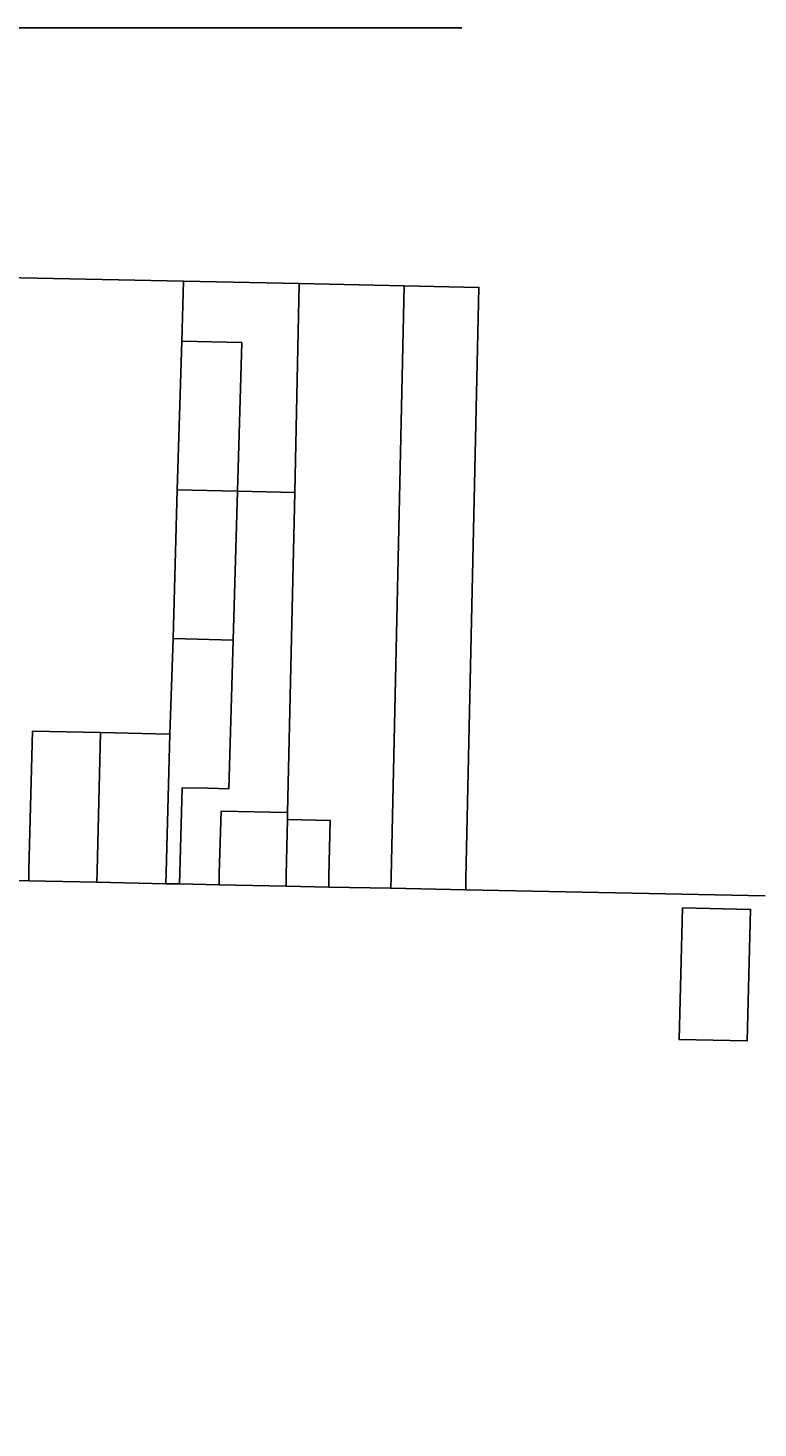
# Model space of a CAD drawing. Header units: feet. Extents: x -20058473 to 1466342, y -20424011 to 753407.
# Tile 51 of 58: x 1451207 to 1456492, y 730134 to 740281. Entities that reach past the tile are written whole.
import ezdxf

# ---------------------------------------------------------------- set-up
doc = ezdxf.new("R2010")
doc.units = ezdxf.units.FT
doc.header["$MEASUREMENT"] = 0
doc.layers.add('SH_Data', color=7, linetype='Continuous')
doc.layers.add('vanwert_121013_d_joined', color=247, linetype='Continuous')
doc.styles.add('Slanted-Normal', font='font31.shx', dxfattribs={"height": 0.14})

msp = doc.modelspace()

# ---------------------------------------------------------------- linework, layer by layer
at = {"layer": 'SH_Data'}
msp.add_lwpolyline([(1454347, 740281), (1449067, 740281)], dxfattribs=at)
at = {"layer": 'vanwert_121013_d_joined'}
for points in [[(1447974, 738535), (1452332, 738445), (1452320, 738011), (1452288, 736933), (1452257, 735855), (1452233, 735163), (1451732, 735174), (1451239, 735184), (1451214, 734182), (1451212, 734100), (1450054, 734124), (1450056, 734206), (1450078, 735438), (1449195, 735456), (1447880, 735483), (1447974, 738535)], [(1452332, 738445), (1453171, 738428), (1453138, 736914), (1452724, 736923), (1452755, 738001), (1452320, 738011), (1452332, 738445)], [(1453384, 734055), (1453386, 734137), (1453395, 734538), (1453086, 734544), (1453087, 734594), (1453138, 736914), (1453171, 738428), (1453930, 738412), (1453836, 734128), (1453834, 734046), (1453384, 734055)], [(1453930, 738412), (1454472, 738401), (1454378, 734117), (1454376, 734035), (1453834, 734046), (1453836, 734128), (1453930, 738412)], [(1452724, 736923), (1452288, 736933), (1452320, 738011), (1452755, 738001), (1452724, 736923)], [(1452693, 735845), (1452257, 735855), (1452288, 736933), (1452724, 736923), (1452693, 735845)], [(1452724, 736923), (1453138, 736914), (1453087, 734594), (1452605, 734604), (1452592, 734154), (1452590, 734071), (1452305, 734077), (1452307, 734159), (1452324, 734775), (1452509, 734771), (1452662, 734767), (1452693, 735845), (1452724, 736923)], [(1452208, 734161), (1452233, 735163), (1452257, 735855), (1452693, 735845), (1452662, 734767), (1452509, 734771), (1452324, 734775), (1452307, 734159), (1452305, 734077), (1452206, 734079), (1452208, 734161)], [(1451212, 734100), (1451214, 734182), (1451239, 735184), (1451732, 735174), (1451707, 734172), (1451705, 734090), (1451212, 734100)], [(1451732, 735174), (1452233, 735163), (1452208, 734161), (1452206, 734079), (1451705, 734090), (1451707, 734172), (1451732, 735174)], [(1452590, 734071), (1452592, 734154), (1452605, 734604), (1453087, 734594), (1453086, 734544), (1453077, 734144), (1453075, 734061), (1452590, 734071)], [(1453075, 734061), (1453077, 734144), (1453086, 734544), (1453395, 734538), (1453386, 734137), (1453384, 734055), (1453075, 734061)], [(1455947, 733903), (1455934, 733425), (1455921, 732949), (1456414, 732940), (1456427, 733416), (1456439, 733893), (1455947, 733903)], [(1455947, 733903), (1456439, 733893), (1456427, 733416), (1456414, 732940), (1455921, 732949), (1455934, 733425), (1455947, 733903)]]:
    msp.add_lwpolyline(points, close=True, dxfattribs=at)
msp.add_lwpolyline([(1456544, 733990), (1454376, 734035), (1454378, 734117), (1454472, 738401), (1453930, 738412), (1453171, 738428), (1452332, 738445), (1447974, 738535)], dxfattribs=at)

# ---------------------------------------------------------------- texts
at = {"layer": 'SH_Data', "insert": (1451446, 730135), "char_height": 0.14, "width": 6.52, "attachment_point": 1, "style": 'Slanted-Normal'}
msp.add_mtext('"SEE SECTION 1302.12 NOTES OF ODOT LOCATION AND DESIGN MANUAL, VOLUME III FOR PERTINENT NOTES REGARDING LIMITED ACCESS AND MAINTENANCE OF TRAFFIC ENDORSEMENTS REQUIRED FOR EACH DIFFERENT PROJECT" INSERT THE NOTES HERE AND MOVE TEXT BOX UP TO ACCOMMODATE.', dxfattribs=at)

doc.saveas('drawing.dxf')
